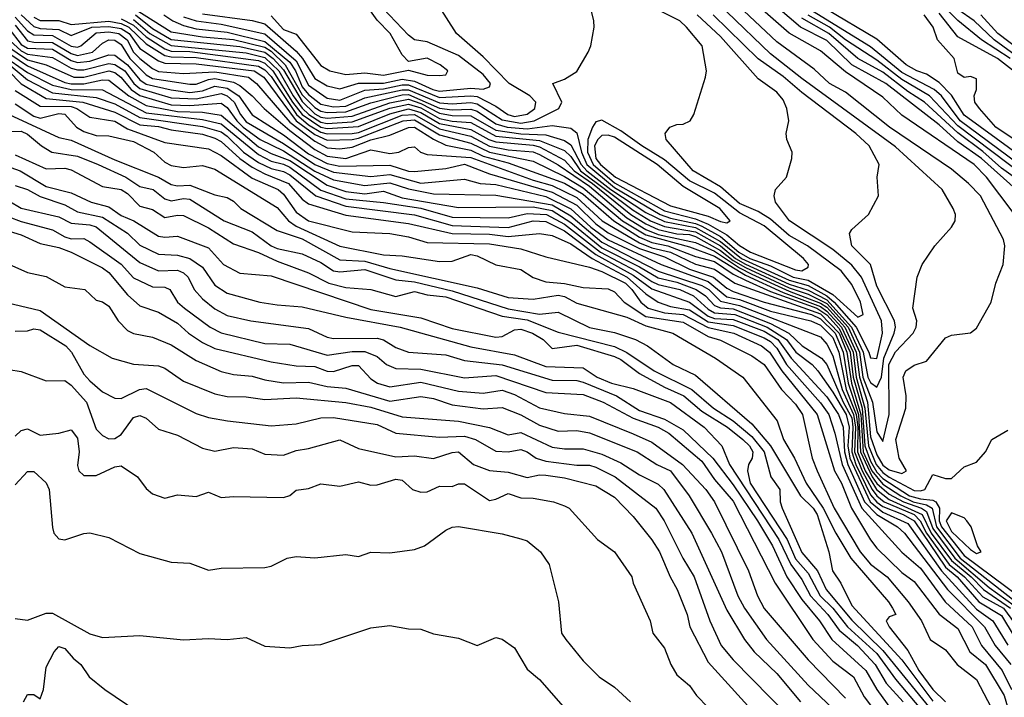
# Model space of a CAD drawing. Header units: metres. Extents: x -51132 to -49532, y -231222 to -229437.
# Tile 158 of 256: x -50193 to -50114, y -230980 to -230926. Entities that reach past the tile are written whole.
import ezdxf

# ---------------------------------------------------------------- set-up
doc = ezdxf.new("R2010")
doc.units = ezdxf.units.M
for name, color, linetype in [('CONTOUR_HALF', 8, 'Continuous'), ('CONTOUR_INDEX', 1, 'Continuous'), ('CONTOUR_INTER', 3, 'Continuous')]:
    doc.layers.add(name, color=color, linetype=linetype)

msp = doc.modelspace()

# ---------------------------------------------------------------- linework, layer by layer
at = {"layer": 'CONTOUR_HALF'}
for points, elevation in [([(-50112.58, -230942.498), (-50115.789, -230938.259), (-50116.787, -230937.259), (-50122.58, -230933.294), (-50124.08, -230931.87), (-50127.08, -230929.834), (-50129.08, -230928.143), (-50131.58, -230926.749), (-50136.1, -230922.759)], 68.5), ([(-50181.664, -230925.259), (-50180.955, -230925.759), (-50180.08, -230926.127), (-50179.08, -230926.383), (-50176.58, -230926.662), (-50173.58, -230927.394), (-50171.58, -230929.071), (-50171.128, -230929.759), (-50170.58, -230931.026), (-50170.08, -230931.635), (-50169.08, -230932.421), (-50168.08, -230932.635), (-50167.08, -230932.586), (-50165.58, -230931.906), (-50162.58, -230931.264), (-50162.08, -230931.267), (-50159.58, -230932.321), (-50158.58, -230932.401), (-50157.08, -230932.283), (-50156.58, -230932.401), (-50154.58, -230933.671), (-50153.08, -230933.949), (-50151.999, -230933.759), (-50150.034, -230932.759), (-50149.803, -230932.259), (-50150.522, -230930.759), (-50149.58, -230930.429), (-50148.58, -230929.802), (-50147.691, -230928.259), (-50147.469, -230927.759), (-50147.2, -230926.259), (-50147.23, -230925.759), (-50147.462, -230924.759)], 65.5), ([(-50178.58, -230925.199), (-50174.58, -230925.73), (-50173.58, -230925.982), (-50171.08, -230928.167), (-50170.573, -230928.759), (-50169.58, -230930.365), (-50168.58, -230930.958), (-50167.58, -230931.185), (-50166.08, -230930.735), (-50164.08, -230930.737), (-50162.58, -230930.42), (-50161.58, -230930.587), (-50160.127, -230931.259), (-50159.58, -230931.386), (-50157.08, -230931.136), (-50156.08, -230931.226), (-50155.58, -230931.034), (-50155.5, -230930.759), (-50156.08, -230930.035), (-50158.08, -230928.519), (-50160.58, -230927.443), (-50161.58, -230927.276), (-50162.08, -230926.908), (-50164.098, -230924.759)], 64.5), ([(-50111.801, -230938.259), (-50117.897, -230933.759), (-50119.403, -230931.759), (-50119.968, -230931.259), (-50122.58, -230929.889), (-50125.08, -230927.826), (-50130.058, -230924.759)], 70.5), ([(-50113.906, -230928.759), (-50116.181, -230927.259), (-50118.08, -230925.731), (-50119.58, -230924.262)], 72.5), ([(-50193.08, -230925.257), (-50192.08, -230926.202), (-50191.58, -230926.354), (-50190.08, -230926.438), (-50189.08, -230926.914), (-50187.434, -230926.259), (-50186.08, -230926.193), (-50185.08, -230926.365), (-50184.441, -230926.759), (-50183.58, -230927.959), (-50182.08, -230928.954), (-50181.58, -230929.128), (-50179.08, -230929.185), (-50174.439, -230929.759), (-50173.666, -230930.259), (-50171.08, -230933.751), (-50169.58, -230934.839), (-50168.58, -230935.308), (-50166.58, -230935.26), (-50166.08, -230935.146), (-50162.511, -230933.759), (-50161.58, -230933.681), (-50159.58, -230934.865), (-50157.08, -230935.549), (-50155.58, -230936.257), (-50152.08, -230936.989), (-50149.58, -230938.198), (-50148.08, -230939.103), (-50144.925, -230941.759), (-50143.08, -230942.89), (-50139.58, -230943.851), (-50137.58, -230944.573), (-50135.08, -230946.102), (-50132.08, -230947.481), (-50129.08, -230948.611), (-50128.58, -230948.979), (-50127.395, -230950.259), (-50126.461, -230952.259), (-50126.216, -230954.259), (-50125.541, -230956.759), (-50125.25, -230959.759), (-50124.62, -230961.259), (-50124.08, -230961.903), (-50123.58, -230962.272), (-50121.58, -230963.345), (-50121.08, -230963.377), (-50120.723, -230963.259), (-50120.08, -230962.06), (-50119.08, -230962.373), (-50118.58, -230962.384), (-50117.58, -230961.446), (-50116.58, -230961.071), (-50115.871, -230960.259), (-50115.352, -230959.259), (-50114.08, -230958.501)], 68.5), ([(-50185.08, -230925.577), (-50184.08, -230926.094), (-50183.08, -230927.043), (-50181.58, -230927.983), (-50181.08, -230928.172), (-50179.58, -230928.195), (-50174.08, -230928.919), (-50173.58, -230929.151), (-50172.928, -230929.759), (-50171.349, -230932.259), (-50170.58, -230933.247), (-50169.08, -230934.26), (-50168.58, -230934.365), (-50166.08, -230934.208), (-50163.58, -230933.19), (-50162.08, -230932.8), (-50161.08, -230933.087), (-50159.58, -230933.972), (-50157.08, -230934.441), (-50155.651, -230935.259), (-50155.08, -230935.443), (-50152.08, -230935.697), (-50151.58, -230935.836), (-50149.58, -230936.898), (-50148.812, -230937.759), (-50147.348, -230938.759), (-50144.269, -230941.259), (-50143.08, -230941.997), (-50142.08, -230942.458), (-50140.58, -230942.797), (-50139.58, -230942.846), (-50139.08, -230943.022), (-50137.08, -230944.123), (-50136.08, -230944.921), (-50135.08, -230945.491), (-50131.58, -230947.111), (-50130.08, -230947.618), (-50128.58, -230948.379), (-50126.871, -230950.259), (-50125.947, -230952.259), (-50125.684, -230954.259), (-50124.909, -230956.259), (-50124.58, -230958.649), (-50124.08, -230959.408), (-50123.574, -230957.259), (-50123.62, -230953.259), (-50123.08, -230952.229), (-50121.665, -230950.759), (-50121.412, -230950.259), (-50121.367, -230949.759), (-50121.684, -230948.759), (-50121.336, -230946.259), (-50120.932, -230945.259), (-50119.923, -230943.759), (-50118.58, -230942.275), (-50118.292, -230941.759), (-50118.274, -230941.259), (-50118.468, -230940.759), (-50119.331, -230939.259), (-50123.08, -230935.823), (-50130.58, -230930.355), (-50133.08, -230928.388), (-50136.58, -230925.018)], 67.5), ([(-50183.932, -230925.259), (-50182.58, -230926.365), (-50181.08, -230927.247), (-50175.58, -230927.8), (-50173.58, -230928.269), (-50172.922, -230928.759), (-50172.08, -230929.683), (-50170.58, -230932.207), (-50169.58, -230933.185), (-50169.08, -230933.452), (-50168.58, -230933.538), (-50166.58, -230933.384), (-50163.58, -230932.319), (-50162.08, -230932.028), (-50161.08, -230932.359), (-50159.58, -230933.143), (-50158.58, -230933.333), (-50157.08, -230933.349), (-50155.08, -230934.502), (-50153.08, -230934.793), (-50151.08, -230934.882), (-50149.58, -230935.339), (-50149.08, -230935.663), (-50148.234, -230937.259), (-50147.789, -230937.759), (-50145.865, -230939.259), (-50143.08, -230941.077), (-50141.58, -230941.824), (-50139.08, -230942.286), (-50137.08, -230943.402), (-50135.405, -230944.759), (-50131.58, -230946.505), (-50130.08, -230946.937), (-50128.58, -230947.772), (-50127.994, -230948.259), (-50126.232, -230950.259), (-50125.207, -230952.259), (-50125.08, -230952.733), (-50124.58, -230952.789), (-50124.124, -230950.759), (-50124.186, -230949.759), (-50125.81, -230946.259), (-50126.58, -230945.305), (-50128.08, -230944.04), (-50131.56, -230941.759), (-50132.694, -230940.259), (-50132.802, -230939.759), (-50132.695, -230939.259), (-50131.802, -230938.259), (-50131.377, -230936.759), (-50131.362, -230936.259), (-50131.77, -230935.259), (-50131.826, -230934.759), (-50131.628, -230933.759), (-50131.77, -230932.759), (-50132.08, -230932.084), (-50132.58, -230931.454), (-50134.08, -230930.384), (-50137.08, -230927.001), (-50138.955, -230925.259)], 66.5), ([(-50113.08, -230938.615), (-50114.58, -230937.55), (-50116.08, -230936.21), (-50118.08, -230934.724), (-50120.748, -230932.259), (-50122.08, -230931.414), (-50124.08, -230929.868), (-50126.104, -230928.759), (-50128.418, -230926.759), (-50130.58, -230925.528)], 69.5), ([(-50113.08, -230935.56), (-50115.034, -230934.259), (-50116.348, -230932.759), (-50116.709, -230932.259), (-50116.765, -230931.759), (-50116.58, -230931.259), (-50116.58, -230930.403), (-50117.08, -230930.211), (-50117.58, -230930.286), (-50118.08, -230929.932), (-50118.372, -230928.759), (-50119.723, -230927.259), (-50120.055, -230926.259), (-50120.772, -230925.259)], 71.5), ([(-50110.263, -230930.259), (-50114.875, -230926.759), (-50116.24, -230925.259)], 73.5), ([(-50193.58, -230926.092), (-50192.58, -230927.346), (-50192.08, -230927.469), (-50190.58, -230927.476), (-50189.08, -230928.362), (-50188.58, -230928.523), (-50187.371, -230928.259), (-50186.58, -230927.541), (-50186.08, -230927.268), (-50185.58, -230927.304), (-50185.08, -230927.654), (-50184.379, -230928.759), (-50183.08, -230930.084), (-50182.58, -230930.373), (-50179.58, -230930.832), (-50179.08, -230930.831), (-50178.08, -230930.434), (-50177.58, -230930.366), (-50176.08, -230930.656), (-50175.58, -230930.919), (-50174.58, -230931.748), (-50173.632, -230932.759), (-50171.58, -230934.529), (-50169.58, -230936.058), (-50168.58, -230936.59), (-50167.08, -230936.759), (-50165.08, -230936.085), (-50163.58, -230936.37), (-50162.837, -230936.259), (-50162.08, -230935.882), (-50161.58, -230935.846), (-50161.115, -230936.259), (-50160.58, -230936.459), (-50157.08, -230936.681), (-50152.08, -230938.507), (-50150.58, -230938.933), (-50148.58, -230939.896), (-50146.559, -230941.759), (-50143.58, -230943.523), (-50142.58, -230943.912), (-50141.094, -230944.259), (-50139.08, -230945.223), (-50137.58, -230945.615), (-50135.929, -230946.759), (-50129.08, -230949.204), (-50127.58, -230950.758), (-50126.972, -230952.259), (-50126.598, -230954.759), (-50125.864, -230957.259), (-50125.652, -230960.259), (-50124.963, -230961.759), (-50124.08, -230962.821), (-50122.644, -230963.759), (-50121.664, -230964.259), (-50120.58, -230964.497), (-50120.14, -230964.759), (-50119.795, -230966.259), (-50117.893, -230968.759), (-50113.08, -230972.525)], 69.5), ([(-50194.58, -230926.791), (-50193.08, -230928.157), (-50192.58, -230928.41), (-50190.58, -230928.683), (-50189.08, -230929.543), (-50188.58, -230929.684), (-50188.08, -230929.684), (-50186.08, -230929.152), (-50185.58, -230929.237), (-50184.8, -230929.759), (-50184.059, -230930.759), (-50183.58, -230931.158), (-50181.08, -230931.914), (-50179.08, -230932.004), (-50177.08, -230931.569), (-50176.58, -230931.744), (-50176.04, -230932.259), (-50175.526, -230933.259), (-50175.08, -230933.826), (-50172.08, -230935.556), (-50169.58, -230937.246), (-50168.08, -230937.861), (-50165.08, -230938.218), (-50163.58, -230938.041), (-50161.08, -230938.732), (-50157.58, -230938.423), (-50156.342, -230938.759), (-50155.08, -230938.856), (-50151.08, -230939.814), (-50149.08, -230940.784), (-50147.465, -230942.259), (-50146.08, -230943.269), (-50141.827, -230945.259), (-50138.08, -230946.621), (-50136.58, -230947.83), (-50135.58, -230948.064), (-50133.08, -230948.999), (-50129.862, -230949.759), (-50129.08, -230950.095), (-50128.08, -230951.099), (-50127.614, -230952.259), (-50127.023, -230955.259), (-50126.231, -230957.259), (-50126.093, -230958.259), (-50126.116, -230960.259), (-50125.494, -230961.759), (-50124.586, -230963.259), (-50123.58, -230964.062), (-50120.934, -230965.259), (-50120.218, -230966.759), (-50118.58, -230968.956), (-50117.021, -230970.259), (-50116.035, -230971.259), (-50113.856, -230972.759)], 70.5), ([(-50194.58, -230927.997), (-50192.58, -230929.359), (-50189.58, -230930.679), (-50189.08, -230930.788), (-50188.08, -230930.8), (-50186.58, -230930.471), (-50186.08, -230930.494), (-50184.467, -230931.759), (-50183.08, -230932.528), (-50180.58, -230932.996), (-50178.58, -230933.063), (-50177.08, -230933.287), (-50174.08, -230935.834), (-50173.08, -230936.364), (-50171.58, -230936.94), (-50168.58, -230938.915), (-50167.08, -230939.406), (-50165.58, -230939.596), (-50164.08, -230939.385), (-50162.58, -230939.907), (-50158.08, -230940.698), (-50152.08, -230940.645), (-50150.58, -230940.936), (-50149.08, -230941.884), (-50146.58, -230943.917), (-50143.58, -230945.43), (-50142.08, -230946.326), (-50140.58, -230946.67), (-50139.027, -230947.259), (-50138.299, -230947.759), (-50137.58, -230948.534), (-50137.08, -230948.713), (-50136.08, -230948.797), (-50133.08, -230949.966), (-50131.618, -230950.759), (-50130.537, -230951.759), (-50129.011, -230952.759), (-50128.58, -230953.269), (-50127.268, -230956.259), (-50126.58, -230957.512), (-50126.484, -230958.259), (-50126.579, -230960.259), (-50126.257, -230961.259), (-50125.08, -230963.683), (-50124.58, -230964.284), (-50124.08, -230964.631), (-50122.448, -230965.259), (-50121.58, -230965.756), (-50119.08, -230969.469), (-50118.146, -230970.259), (-50116.415, -230972.259), (-50114.58, -230973.341), (-50113.58, -230975.037)], 71.5), ([(-50194.08, -230929.218), (-50192.58, -230930.466), (-50190.58, -230931.507), (-50187.08, -230931.898), (-50185.58, -230932.397), (-50183.58, -230933.499), (-50178.58, -230934.204), (-50177.08, -230934.647), (-50176.58, -230934.969), (-50175.277, -230936.259), (-50174.08, -230937.079), (-50173.08, -230937.577), (-50172.08, -230937.817), (-50171.58, -230938.081), (-50169.485, -230939.759), (-50167.08, -230940.574), (-50161.58, -230941.266), (-50158.58, -230942.139), (-50154.08, -230942.285), (-50152.08, -230941.747), (-50151.08, -230941.821), (-50149.58, -230942.57), (-50147.08, -230944.441), (-50144.08, -230946.095), (-50142.58, -230947.199), (-50139.58, -230948.278), (-50138.08, -230949.381), (-50137.58, -230949.567), (-50136.08, -230949.642), (-50133.58, -230950.583), (-50132.487, -230951.259), (-50131.44, -230952.759), (-50128.58, -230955.839), (-50127.644, -230957.259), (-50127.276, -230958.259), (-50127.171, -230960.259), (-50126.902, -230961.259), (-50125.553, -230964.259), (-50124.58, -230965.272), (-50122.913, -230966.259), (-50122.356, -230966.759), (-50118.92, -230971.259), (-50115.945, -230974.259), (-50115.102, -230975.759), (-50113.838, -230977.259)], 72.5), ([(-50193.58, -230931.322), (-50191.58, -230932.579), (-50189.08, -230932.616), (-50188.635, -230932.759), (-50187.58, -230933.459), (-50185.58, -230933.789), (-50184.58, -230934.39), (-50181.58, -230935.479), (-50178.08, -230936.007), (-50177.08, -230936.54), (-50174.58, -230938.335), (-50172.509, -230939.259), (-50172.08, -230939.617), (-50171.08, -230941.051), (-50170.08, -230941.755), (-50166.58, -230942.639), (-50163.58, -230942.763), (-50162.08, -230943.031), (-50160.58, -230943.482), (-50155.58, -230943.592), (-50153.08, -230943.989), (-50151.08, -230944.636), (-50147.58, -230945.471), (-50146.58, -230945.8), (-50144.704, -230946.759), (-50144.176, -230947.259), (-50143.473, -230948.259), (-50142.881, -230948.759), (-50141.58, -230949.111), (-50140.067, -230949.259), (-50138.08, -230950.298), (-50136.021, -230950.759), (-50133.812, -230951.759), (-50133.153, -230952.259), (-50132.189, -230953.759), (-50129.355, -230957.259), (-50127.952, -230961.759), (-50127.412, -230962.759), (-50126.601, -230964.759), (-50125.08, -230967.28), (-50124.58, -230967.947), (-50122.58, -230969.895), (-50121.58, -230970.626), (-50119.58, -230973.245), (-50118.08, -230974.381), (-50117.117, -230976.259), (-50115.867, -230977.259), (-50114.368, -230979.759), (-50113.795, -230981.759)], 73.5), ([(-50194.04, -230933.259), (-50190.08, -230935.092), (-50189.08, -230935.291), (-50185.58, -230936.884), (-50182.08, -230938.257), (-50181.08, -230938.859), (-50180.58, -230938.958), (-50179.58, -230938.893), (-50177.58, -230939.675), (-50176.58, -230939.896), (-50176.08, -230940.177), (-50175.496, -230940.759), (-50172.58, -230942.54), (-50170.58, -230943.2), (-50167.58, -230944.87), (-50165.58, -230944.973), (-50163.58, -230945.562), (-50156.58, -230947.117), (-50154.08, -230947.906), (-50152.08, -230948.014), (-50150.08, -230947.717), (-50149.58, -230947.817), (-50148.58, -230948.35), (-50144.58, -230949.455), (-50143.08, -230950.159), (-50140.918, -230950.759), (-50137.497, -230952.759), (-50135.31, -230954.259), (-50132.542, -230957.759), (-50132.039, -230959.259), (-50131.172, -230960.759), (-50130.231, -230962.759), (-50128.854, -230964.759), (-50127.84, -230966.759), (-50126.64, -230968.759), (-50123.626, -230972.259), (-50123.316, -230972.759), (-50123.056, -230973.259), (-50123.58, -230973.455), (-50123.809, -230973.759), (-50123.591, -230974.259), (-50122.08, -230976.138), (-50121.213, -230977.759), (-50120.08, -230979.274), (-50119.08, -230980.268)], 74.5), ([(-50146.58, -230933.699), (-50147.08, -230933.824), (-50147.326, -230934.259), (-50147.719, -230935.259), (-50147.729, -230936.259), (-50147.293, -230937.259), (-50145.58, -230938.708), (-50141.58, -230940.947), (-50139.08, -230941.606), (-50138.08, -230942.035), (-50136.58, -230942.873), (-50135.58, -230943.732), (-50134.69, -230944.259), (-50131.08, -230945.68), (-50130.58, -230945.757), (-50130.08, -230945.473), (-50130.029, -230945.259), (-50130.446, -230944.759), (-50133.58, -230942.161), (-50135.58, -230941.113), (-50137.58, -230939.54), (-50139.58, -230938.55), (-50141.58, -230936.865), (-50143.394, -230935.759), (-50145.08, -230934.543), (-50146.58, -230933.699)], 65.5), ([(-50193.58, -230936.474), (-50191.08, -230937.59), (-50189.58, -230937.535), (-50189.08, -230937.679), (-50186.58, -230939.007), (-50185.08, -230939.255), (-50184.58, -230939.561), (-50183.58, -230940.575), (-50182.58, -230940.844), (-50181.58, -230941.48), (-50180.58, -230941.304), (-50180.08, -230941.339), (-50178.08, -230942.316), (-50176.08, -230943.608), (-50174.08, -230944.283), (-50172.58, -230944.985), (-50170.08, -230945.913), (-50168.444, -230946.759), (-50167.08, -230947.082), (-50165.08, -230947.241), (-50163.08, -230947.805), (-50161.58, -230947.419), (-50160.58, -230947.667), (-50159.08, -230947.832), (-50154.58, -230949.386), (-50152.58, -230949.669), (-50150.08, -230950.656), (-50145.58, -230951.804), (-50144.58, -230952.298), (-50142.396, -230953.759), (-50139.375, -230955.259), (-50137.643, -230956.759), (-50136.08, -230957.767), (-50134.58, -230959.006), (-50133.593, -230960.259), (-50133.068, -230962.259), (-50132.343, -230963.259), (-50132.31, -230964.259), (-50132.138, -230964.759), (-50130.58, -230968.314), (-50129.334, -230969.759), (-50128.619, -230971.259), (-50126.58, -230973.727), (-50124.08, -230976.145), (-50120.321, -230980.759)], 75.5), ([(-50193.58, -230938.939), (-50192.58, -230939.239), (-50191.58, -230939.803), (-50189.58, -230940.47), (-50188.58, -230941.031), (-50186.58, -230941.468), (-50184.58, -230942.751), (-50183.58, -230943.698), (-50182.08, -230944.429), (-50180.58, -230944.499), (-50179.58, -230944.769), (-50178.58, -230945.458), (-50177.58, -230946.906), (-50176.58, -230947.545), (-50173.983, -230948.259), (-50172.58, -230948.493), (-50170.58, -230948.632), (-50167.08, -230949.478), (-50162.726, -230950.259), (-50157.08, -230951.842), (-50153.58, -230952.481), (-50151.08, -230953.424), (-50148.08, -230953.533), (-50146.971, -230954.259), (-50145.814, -230954.759), (-50144.08, -230955.164), (-50141.08, -230956.29), (-50138.395, -230958.259), (-50136.991, -230959.759), (-50136.377, -230961.259), (-50132.428, -230967.259), (-50131.46, -230969.259), (-50130.58, -230970.474), (-50129.876, -230971.759), (-50128.485, -230973.259), (-50127.58, -230974.527), (-50126.125, -230975.759), (-50124.69, -230977.259), (-50123.82, -230978.759), (-50122.47, -230980.259)], 76.5), ([(-50194.08, -230941.431), (-50193.08, -230941.818), (-50190.58, -230942.49), (-50189.58, -230943.037), (-50189.08, -230943.187), (-50188.08, -230943.183), (-50187.58, -230943.445), (-50185.08, -230945.229), (-50184.08, -230946.324), (-50182.58, -230947.042), (-50181.58, -230947.079), (-50181.177, -230947.259), (-50180.557, -230948.259), (-50180.001, -230948.759), (-50177.95, -230950.259), (-50177.08, -230950.71), (-50173.58, -230951.573), (-50171.58, -230951.627), (-50168.58, -230952.499), (-50166.58, -230952.214), (-50165.58, -230952.226), (-50164.58, -230952.617), (-50163.831, -230953.259), (-50163.08, -230953.588), (-50161.08, -230953.619), (-50157.58, -230954.318), (-50155.08, -230954.137), (-50151.08, -230955.506), (-50148.08, -230955.653), (-50146.486, -230956.259), (-50144.08, -230957.557), (-50142.08, -230958.267), (-50141.223, -230958.759), (-50138.58, -230960.98), (-50137.58, -230962.45), (-50136.08, -230964.198), (-50132.719, -230970.759), (-50129.689, -230975.259), (-50128.08, -230977.004), (-50126.434, -230978.259), (-50125.58, -230979.868), (-50122.58, -230983.849)], 77.5), ([(-50194.08, -230945.216), (-50192.58, -230945.886), (-50191.08, -230946.226), (-50189.58, -230947.048), (-50187.987, -230947.259), (-50187.08, -230948.097), (-50186.58, -230948.232), (-50186.08, -230948.575), (-50185.331, -230949.759), (-50184.58, -230950.525), (-50184.08, -230950.773), (-50182.58, -230951.059), (-50181.08, -230951.669), (-50179.08, -230952.932), (-50177.08, -230953.818), (-50176.08, -230954.049), (-50174.58, -230954.178), (-50173.58, -230954.486), (-50172.08, -230954.736), (-50170.08, -230954.658), (-50168.58, -230955.006), (-50167.08, -230955.153), (-50163.58, -230956.2), (-50161.08, -230955.816), (-50160.08, -230955.98), (-50158.58, -230956.493), (-50156.08, -230956.813), (-50154.58, -230956.704), (-50153.08, -230957.272), (-50151.58, -230958.119), (-50150.08, -230958.582), (-50148.58, -230958.534), (-50147.58, -230958.736), (-50143.769, -230960.259), (-50142.19, -230961.259), (-50141.08, -230961.778), (-50139.584, -230963.759), (-50137.822, -230966.759), (-50137.016, -230968.259), (-50135.712, -230971.759), (-50135.163, -230972.759), (-50133.399, -230975.259), (-50130.08, -230978.927), (-50128.111, -230980.759)], 78.5), ([(-50193.58, -230950.58), (-50192.58, -230950.549), (-50192.08, -230950.41), (-50191.58, -230950.488), (-50189.516, -230951.759), (-50189.045, -230952.259), (-50188.08, -230954.028), (-50187.58, -230954.565), (-50186.58, -230955.433), (-50185.58, -230955.962), (-50185.08, -230955.984), (-50183.6, -230955.259), (-50183.08, -230955.179), (-50179.08, -230957.168), (-50178.08, -230957.491), (-50176.577, -230957.759), (-50173.08, -230958.178), (-50171.08, -230958.011), (-50169.08, -230957.519), (-50168.08, -230957.511), (-50164.58, -230958.046), (-50163.08, -230958.752), (-50159.58, -230959.061), (-50157.58, -230958.982), (-50156.7, -230959.259), (-50155.08, -230960.19), (-50154.08, -230960.237), (-50153.08, -230960.072), (-50152.58, -230960.247), (-50151.843, -230960.759), (-50151.08, -230960.99), (-50148.58, -230961.309), (-50147.58, -230961.316), (-50147.08, -230961.483), (-50145.513, -230962.259), (-50142.259, -230964.759), (-50141.588, -230965.759), (-50140.114, -230968.759), (-50139.208, -230970.259), (-50137.929, -230973.759), (-50137.043, -230975.759), (-50136.08, -230976.892), (-50131.58, -230981.469)], 79.5), ([(-50193.58, -230958.979), (-50193.08, -230958.537), (-50192.58, -230958.392), (-50191.58, -230958.921), (-50190.08, -230958.756), (-50189.08, -230958.486), (-50188.58, -230959.165), (-50188.451, -230960.259), (-50188.58, -230961.352), (-50188.477, -230961.759), (-50188.08, -230962.128), (-50187.08, -230962.133), (-50185.58, -230961.443), (-50185.08, -230961.372), (-50183.766, -230962.259), (-50183.08, -230963.176), (-50182.58, -230963.616), (-50181.58, -230963.941), (-50180.58, -230963.699), (-50179.08, -230963.81), (-50178.08, -230963.486), (-50177.08, -230963.898), (-50176.08, -230963.815), (-50172.08, -230963.889), (-50171.58, -230963.737), (-50171.08, -230963.327), (-50170.08, -230963.171), (-50169.08, -230962.82), (-50167.58, -230963.001), (-50166.08, -230962.655), (-50165.08, -230962.926), (-50164.58, -230962.892), (-50163.08, -230962.439), (-50162.58, -230962.52), (-50161.742, -230963.259), (-50161.08, -230963.463), (-50160.58, -230963.446), (-50159.58, -230962.991), (-50158.58, -230963.01), (-50158.08, -230962.81), (-50157.58, -230962.819), (-50155.58, -230964.134), (-50155.08, -230964.045), (-50154.08, -230963.578), (-50153.08, -230963.918), (-50152.08, -230963.942), (-50150.458, -230964.259), (-50149.58, -230964.578), (-50149.212, -230964.759), (-50146.936, -230967.259), (-50145.566, -230968.259), (-50144.186, -230970.259), (-50144.069, -230970.759), (-50142.732, -230973.759), (-50142.495, -230974.759), (-50141.58, -230975.962), (-50141.068, -230977.259), (-50140.58, -230978.1), (-50139.58, -230978.944), (-50139.018, -230979.759), (-50138.08, -230980.7)], 80.5), ([(-50118.58, -230965.116), (-50119.021, -230965.759), (-50118.58, -230966.63), (-50117.08, -230968.065), (-50116.58, -230968.373), (-50116.224, -230968.259), (-50116.517, -230967.759), (-50117.014, -230966.259), (-50117.361, -230965.759), (-50117.58, -230965.529), (-50118.58, -230965.116)], 68.5), ([(-50193.58, -230973.588), (-50192.58, -230973.706), (-50191.08, -230973.155), (-50190.58, -230973.148), (-50187.58, -230974.81), (-50186.58, -230975.097), (-50183.58, -230974.946), (-50180.08, -230975.288), (-50178.08, -230975.178), (-50176.58, -230975.254), (-50175.08, -230975.11), (-50173.58, -230975.792), (-50171.58, -230975.93), (-50170.58, -230975.746), (-50169.08, -230975.679), (-50165.08, -230974.335), (-50163.58, -230974.14), (-50162.08, -230974.413), (-50161.08, -230974.442), (-50160.08, -230974.824), (-50158.08, -230975.157), (-50156.58, -230975.741), (-50155.08, -230975.114), (-50154.58, -230975.227), (-50153.58, -230975.942), (-50152.58, -230977.645), (-50151.58, -230978.475), (-50149.123, -230981.259)], 81.5)]:
    msp.add_lwpolyline(points, dxfattribs=dict(at, elevation=elevation))
at = {"layer": 'CONTOUR_INDEX'}
for points, elevation in [([(-50180.08, -230925.43), (-50179.08, -230925.745), (-50177.08, -230926.017), (-50173.58, -230926.803), (-50171.08, -230928.951), (-50170.08, -230930.89), (-50168.58, -230931.929), (-50167.58, -230932.104), (-50165.58, -230931.288), (-50164.08, -230931.2), (-50162.58, -230930.864), (-50162.08, -230930.879), (-50159.58, -230931.893), (-50157.08, -230931.747), (-50156.58, -230931.816), (-50155.08, -230932.57), (-50154.126, -230933.259), (-50153.58, -230933.4), (-50152.58, -230933.229), (-50151.947, -230932.759), (-50151.874, -230932.259), (-50152.354, -230931.759), (-50154.002, -230930.759), (-50156.08, -230928.63), (-50158.233, -230926.759), (-50159.836, -230924.259)], 65), ([(-50112.649, -230938.259), (-50118.08, -230934.167), (-50120.347, -230931.759), (-50122.58, -230930.447), (-50124.58, -230928.902), (-50127.08, -230927.259), (-50128.372, -230926.259), (-50130.08, -230925.289)], 70), ([(-50194.08, -230926.363), (-50193.08, -230927.631), (-50192.58, -230927.925), (-50190.58, -230928.028), (-50189.08, -230928.918), (-50188.58, -230929.094), (-50187.58, -230928.98), (-50186.08, -230928.467), (-50185.58, -230928.485), (-50184.58, -230929.261), (-50183.58, -230930.462), (-50183.08, -230930.811), (-50181.08, -230931.282), (-50179.58, -230931.476), (-50178.58, -230931.361), (-50177.58, -230930.967), (-50176.58, -230931.131), (-50175.658, -230931.759), (-50174.58, -230933.283), (-50172.08, -230934.861), (-50170.08, -230936.388), (-50168.58, -230937.181), (-50167.58, -230937.374), (-50163.58, -230937.315), (-50162.08, -230937.778), (-50161.58, -230937.801), (-50159.08, -230937.573), (-50157.58, -230937.233), (-50155.58, -230937.995), (-50150.58, -230939.475), (-50148.58, -230940.503), (-50147.08, -230942.008), (-50146.08, -230942.711), (-50143.58, -230943.972), (-50141.58, -230944.639), (-50139.58, -230945.617), (-50137.639, -230946.259), (-50136.58, -230947.157), (-50136.08, -230947.409), (-50133.58, -230948.263), (-50129.791, -230949.259), (-50129.08, -230949.599), (-50127.905, -230950.759), (-50127.272, -230952.259), (-50126.872, -230954.759), (-50126.037, -230957.259), (-50125.884, -230960.259), (-50124.943, -230962.259), (-50124.58, -230962.778), (-50123.58, -230963.621), (-50122.424, -230964.259), (-50120.987, -230964.759), (-50120.58, -230965.02), (-50120.08, -230966.387), (-50118.326, -230968.759), (-50115.58, -230971.096), (-50113.58, -230972.537)], 70), ([(-50194.58, -230934.598), (-50193.08, -230934.589), (-50192.58, -230934.829), (-50191.46, -230935.759), (-50190.637, -230936.259), (-50188.58, -230936.592), (-50186.912, -230937.259), (-50184.697, -230938.259), (-50183.58, -230939.012), (-50182.531, -230939.259), (-50181.58, -230939.992), (-50181.08, -230940.155), (-50180.08, -230939.959), (-50179.58, -230940.033), (-50176.838, -230941.759), (-50174.58, -230942.649), (-50173.08, -230943.756), (-50172.58, -230943.981), (-50170.58, -230944.389), (-50169.08, -230945.101), (-50168.08, -230945.75), (-50167.58, -230945.829), (-50165.58, -230945.66), (-50163.08, -230946.481), (-50161.58, -230946.635), (-50158.58, -230947.365), (-50154.08, -230948.802), (-50151.58, -230949.221), (-50150.08, -230949.055), (-50147.58, -230950.294), (-50145.58, -230950.706), (-50143.907, -230951.259), (-50142.935, -230951.759), (-50140.872, -230953.259), (-50139.08, -230954.116), (-50134.58, -230958.009), (-50133.087, -230959.759), (-50130.687, -230963.759), (-50129.667, -230964.759), (-50129.346, -230965.259), (-50128.401, -230968.259), (-50128.112, -230969.759), (-50127.45, -230970.759), (-50126.58, -230972.557), (-50122.58, -230976.892), (-50120.08, -230980.208)], 75), ([(-50146.58, -230934.93), (-50146.92, -230935.259), (-50147.165, -230935.759), (-50147.076, -230936.759), (-50146.688, -230937.259), (-50145.487, -230938.259), (-50141.08, -230940.552), (-50138.08, -230941.373), (-50137.08, -230941.815), (-50136.58, -230941.929), (-50136.313, -230941.759), (-50137.146, -230940.759), (-50140.08, -230939.01), (-50142.158, -230937.259), (-50145.58, -230935.074), (-50146.08, -230934.896), (-50146.58, -230934.93)], 65), ([(-50194.08, -230953.648), (-50193.08, -230953.824), (-50191.08, -230954.55), (-50189.58, -230954.525), (-50189.08, -230954.912), (-50187.862, -230956.259), (-50187.08, -230958.435), (-50186.58, -230958.932), (-50186.08, -230959.214), (-50185.58, -230959.184), (-50185.08, -230958.855), (-50184.08, -230957.491), (-50183.58, -230957.328), (-50183.08, -230957.544), (-50182.08, -230958.434), (-50180.58, -230958.912), (-50178.58, -230959.957), (-50177.58, -230960.188), (-50176.08, -230959.891), (-50174.58, -230960.015), (-50173.58, -230960.433), (-50172.08, -230960.519), (-50171.08, -230960.129), (-50170.08, -230959.983), (-50167.58, -230959.292), (-50166.08, -230959.972), (-50163.08, -230960.643), (-50161.58, -230960.561), (-50160.08, -230960.789), (-50158.58, -230960.286), (-50158.08, -230960.259), (-50156.866, -230961.259), (-50155.58, -230961.736), (-50154.08, -230961.886), (-50152.58, -230962.307), (-50151.58, -230962.078), (-50151.08, -230962.103), (-50149.58, -230962.327), (-50147.08, -230962.966), (-50145.58, -230963.862), (-50144.08, -230965.412), (-50142.58, -230967.283), (-50141.985, -230968.259), (-50141.123, -230970.259), (-50140.546, -230971.259), (-50139.761, -230973.259), (-50139.534, -230974.259), (-50138.08, -230977.08), (-50133.822, -230981.759)], 80)]:
    msp.add_lwpolyline(points, dxfattribs=dict(at, elevation=elevation))
at = {"layer": 'CONTOUR_INTER'}
for points, elevation in [([(-50192.08, -230925.454), (-50191.58, -230925.718), (-50190.08, -230925.718), (-50189.08, -230926.033), (-50186.08, -230925.785), (-50185.08, -230925.969), (-50184.47, -230926.259), (-50183.08, -230927.6), (-50181.58, -230928.514), (-50181.08, -230928.641), (-50179.08, -230928.679), (-50174.08, -230929.376), (-50173.58, -230929.663), (-50173.08, -230930.215), (-50171.046, -230933.259), (-50170.08, -230934.074), (-50169.08, -230934.666), (-50168.58, -230934.793), (-50166.58, -230934.771), (-50166.08, -230934.676), (-50162.58, -230933.299), (-50161.58, -230933.246), (-50159.58, -230934.398), (-50157.08, -230934.994), (-50155.58, -230935.779), (-50154.08, -230936.065), (-50152.08, -230936.245), (-50151.58, -230936.447), (-50150.08, -230937.282), (-50147.58, -230938.993), (-50144.58, -230941.52), (-50143.08, -230942.448), (-50142.08, -230942.848), (-50139.08, -230943.493), (-50137.58, -230944.189), (-50135.58, -230945.524), (-50134.58, -230946.02), (-50131.58, -230947.396), (-50129.08, -230948.353), (-50128.58, -230948.673), (-50127.137, -230950.259), (-50126.214, -230952.259), (-50125.961, -230954.259), (-50125.328, -230956.259), (-50125.08, -230959.05), (-50124.58, -230960.495), (-50124.08, -230961.305), (-50123.58, -230961.679), (-50122.58, -230961.974), (-50122.186, -230961.759), (-50122.78, -230960.759), (-50123.049, -230959.259), (-50122.246, -230956.759), (-50122.233, -230955.759), (-50122.449, -230954.259), (-50122.238, -230953.759), (-50121.58, -230953.297), (-50120.58, -230952.977), (-50119.08, -230951.118), (-50118.58, -230950.901), (-50117.08, -230950.715), (-50116.58, -230950.34), (-50115.411, -230948.259), (-50115.052, -230946.759), (-50114.451, -230945.259), (-50114.331, -230943.759), (-50114.427, -230943.259), (-50116.276, -230939.759), (-50117.219, -230938.759), (-50118.58, -230937.619), (-50123.559, -230934.259), (-50127.08, -230931.463), (-50128.364, -230930.759), (-50129.58, -230929.606), (-50132.58, -230927.422), (-50136.977, -230923.259)], 68), ([(-50185.623, -230923.759), (-50181.08, -230926.621), (-50178.58, -230927.025), (-50176.08, -230927.251), (-50173.58, -230927.855), (-50173.08, -230928.175), (-50171.941, -230929.259), (-50170.58, -230931.665), (-50169.58, -230932.689), (-50169.08, -230932.98), (-50168.58, -230933.084), (-50167.08, -230933.039), (-50165.08, -230932.302), (-50162.58, -230931.66), (-50162.08, -230931.646), (-50159.58, -230932.732), (-50158.58, -230932.874), (-50157.08, -230932.815), (-50156.58, -230932.977), (-50155.08, -230933.994), (-50154.16, -230934.259), (-50152.58, -230934.398), (-50150.58, -230934.115), (-50149.08, -230934.331), (-50148.58, -230934.708), (-50148.211, -230936.259), (-50147.779, -230937.259), (-50145.58, -230939.092), (-50141.925, -230941.259), (-50141.08, -230941.553), (-50139.08, -230941.966), (-50138.58, -230942.19), (-50137.08, -230943.013), (-50135.615, -230944.259), (-50134.733, -230944.759), (-50133.08, -230945.371), (-50131.257, -230946.259), (-50130.08, -230946.5), (-50128.08, -230947.653), (-50126.08, -230949.458), (-50125.651, -230949.259), (-50125.865, -230948.259), (-50126.58, -230946.845), (-50127.434, -230945.759), (-50130.11, -230943.759), (-50131.58, -230942.925), (-50133.08, -230941.629), (-50134.08, -230941), (-50135.58, -230940.37), (-50137.08, -230939.049), (-50139.284, -230937.759), (-50141.451, -230935.259), (-50141.513, -230934.759), (-50141.144, -230934.259), (-50140.58, -230934.034), (-50140.08, -230934.03), (-50139.51, -230933.759), (-50139.233, -230933.259), (-50138.293, -230930.259), (-50138.207, -230929.759), (-50138.561, -230927.759), (-50139.802, -230926.259), (-50140.34, -230925.759), (-50143.58, -230924.119)], 66), ([(-50113.423, -230939.259), (-50116.195, -230936.759), (-50118.08, -230935.424), (-50119.58, -230934.079), (-50123.853, -230930.759), (-50126.58, -230929.261), (-50128.58, -230927.334), (-50130.684, -230926.259), (-50133.58, -230923.739)], 69), ([(-50173.08, -230925.363), (-50172.08, -230926.447), (-50171.08, -230926.819), (-50169.08, -230929.325), (-50168.374, -230929.759), (-50167.08, -230930.04), (-50165.58, -230929.914), (-50164.08, -230930.111), (-50162.08, -230929.697), (-50160.58, -230930.109), (-50159.58, -230930.115), (-50159.08, -230930.082), (-50158.93, -230929.759), (-50159.54, -230929.259), (-50160.58, -230928.748), (-50162.08, -230929.016), (-50162.58, -230928.482), (-50163.531, -230926.759), (-50164.58, -230925.708), (-50165.58, -230924.321)], 64), ([(-50111.475, -230937.759), (-50117.58, -230933.309), (-50118.58, -230931.696), (-50119.58, -230930.683), (-50120.58, -230930.031), (-50121.356, -230929.759), (-50122.23, -230929.259), (-50124.58, -230927.221), (-50128.713, -230924.759)], 71), ([(-50113.08, -230928.792), (-50115.176, -230927.259), (-50116.77, -230925.759), (-50118.08, -230924.83)], 73), ([(-50193.58, -230925.452), (-50192.58, -230926.552), (-50192.08, -230926.875), (-50190.58, -230926.937), (-50189.08, -230927.768), (-50188.58, -230927.851), (-50188.301, -230927.759), (-50187.08, -230926.722), (-50186.08, -230926.643), (-50185.274, -230926.759), (-50184.608, -230927.259), (-50184.1, -230928.259), (-50183.596, -230928.759), (-50182.58, -230929.563), (-50182.08, -230929.796), (-50180.08, -230929.977), (-50177.58, -230929.829), (-50174.892, -230930.259), (-50174.245, -230930.759), (-50171.58, -230933.856), (-50169.58, -230935.383), (-50168.58, -230935.924), (-50167.58, -230936.001), (-50166.58, -230935.849), (-50165.08, -230935.272), (-50163.58, -230934.9), (-50162.08, -230934.283), (-50161.58, -230934.264), (-50160.08, -230935.226), (-50159.08, -230935.688), (-50157.08, -230936.107), (-50156.08, -230936.575), (-50154.08, -230937.111), (-50149.58, -230938.743), (-50148.08, -230939.636), (-50145.642, -230941.759), (-50143.58, -230943.075), (-50142.58, -230943.501), (-50141.3, -230943.759), (-50139.08, -230944.603), (-50137.58, -230945.025), (-50136.08, -230946.017), (-50135.08, -230946.515), (-50133.08, -230947.41), (-50129.364, -230948.759), (-50128.58, -230949.292), (-50127.58, -230950.367), (-50126.714, -230952.259), (-50126.456, -230954.259), (-50125.756, -230956.759), (-50125.536, -230959.759), (-50125.08, -230960.983), (-50124.58, -230961.864), (-50124.08, -230962.372), (-50121.958, -230963.759), (-50121.08, -230964.019), (-50120.08, -230964.121), (-50119.852, -230964.259), (-50119.548, -230964.759), (-50119.57, -230965.759), (-50119.398, -230966.259), (-50117.58, -230968.543), (-50113.08, -230971.88)], 69), ([(-50184.08, -230925.635), (-50182.777, -230926.759), (-50181.08, -230927.732), (-50175.08, -230928.319), (-50173.58, -230928.693), (-50172.461, -230929.759), (-50171.298, -230931.759), (-50170.58, -230932.742), (-50170.063, -230933.259), (-50169.08, -230933.873), (-50168.58, -230933.958), (-50166.58, -230933.841), (-50163.58, -230932.738), (-50162.08, -230932.412), (-50161.08, -230932.715), (-50159.58, -230933.556), (-50158.58, -230933.78), (-50157.08, -230933.89), (-50155.08, -230934.978), (-50151.58, -230935.322), (-50149.58, -230936.136), (-50149.08, -230936.61), (-50148.293, -230937.759), (-50144.08, -230940.916), (-50142.692, -230941.759), (-50141.58, -230942.212), (-50139.08, -230942.625), (-50137.08, -230943.771), (-50135.882, -230944.759), (-50135.08, -230945.218), (-50131.58, -230946.826), (-50130.08, -230947.3), (-50128.58, -230948.078), (-50126.603, -230950.259), (-50125.657, -230952.259), (-50125.283, -230954.259), (-50125.08, -230954.69), (-50124.58, -230955.074), (-50124.202, -230954.259), (-50124.006, -230952.759), (-50123.189, -230950.759), (-50123.077, -230950.259), (-50123.143, -230949.759), (-50124.58, -230946.988), (-50125.085, -230945.259), (-50126.581, -230943.759), (-50126.77, -230942.759), (-50126.58, -230942.447), (-50125.241, -230941.259), (-50124.442, -230939.759), (-50124.546, -230938.259), (-50124.387, -230937.259), (-50125.172, -230935.759), (-50126.246, -230934.759), (-50130.58, -230931.483), (-50132.08, -230930.194), (-50134.08, -230928.802), (-50137.678, -230925.259)], 67), ([(-50112.995, -230930.259), (-50114.902, -230928.759), (-50118.08, -230927.021), (-50119.58, -230925.142)], 72), ([(-50195.08, -230927.184), (-50192.58, -230928.873), (-50191.08, -230929.282), (-50188.88, -230930.259), (-50188.08, -230930.269), (-50186.08, -230929.745), (-50185.58, -230929.891), (-50185.112, -230930.259), (-50184.283, -230931.259), (-50183.58, -230931.723), (-50181.08, -230932.46), (-50179.58, -230932.536), (-50177.08, -230932.333), (-50176.58, -230932.678), (-50175.829, -230933.759), (-50175.321, -230934.259), (-50173.942, -230935.259), (-50172.08, -230936.147), (-50169.58, -230937.769), (-50168.08, -230938.478), (-50165.58, -230938.938), (-50163.58, -230938.721), (-50162.08, -230939.206), (-50160.08, -230939.606), (-50155.08, -230939.698), (-50150.58, -230940.468), (-50149.08, -230941.349), (-50146.58, -230943.462), (-50142.08, -230945.786), (-50138.58, -230946.931), (-50138.02, -230947.259), (-50137.08, -230948.18), (-50135.58, -230948.528), (-50129.08, -230951.037), (-50128.58, -230951.617), (-50128.08, -230952.556), (-50127.341, -230955.259), (-50126.432, -230957.259), (-50126.288, -230958.259), (-50126.348, -230960.259), (-50125.754, -230961.759), (-50124.956, -230963.259), (-50124.58, -230963.778), (-50123.979, -230964.259), (-50121.575, -230965.259), (-50121.089, -230965.759), (-50120.58, -230966.759), (-50118.776, -230969.259), (-50117.55, -230970.259), (-50116.08, -230971.864), (-50114.435, -230972.759), (-50112.966, -230974.759)], 71), ([(-50194.58, -230928.497), (-50192.58, -230929.897), (-50190.58, -230930.898), (-50189.08, -230931.245), (-50186.58, -230931.271), (-50183.08, -230933.118), (-50178.58, -230933.642), (-50177.08, -230933.993), (-50174.08, -230936.458), (-50173.08, -230936.983), (-50172.08, -230937.214), (-50171.58, -230937.472), (-50169.08, -230939.292), (-50167.08, -230939.996), (-50164.08, -230940.283), (-50161.08, -230940.736), (-50158.58, -230941.471), (-50154.08, -230941.515), (-50152.58, -230941.173), (-50151.025, -230941.259), (-50149.58, -230942.023), (-50146.699, -230944.259), (-50143.856, -230945.759), (-50142.58, -230946.614), (-50142.08, -230946.843), (-50140.355, -230947.259), (-50139.248, -230947.759), (-50138.08, -230948.828), (-50137.58, -230949.122), (-50135.934, -230949.259), (-50133.343, -230950.259), (-50131.795, -230951.259), (-50131.056, -230952.259), (-50129.757, -230953.259), (-50129.298, -230953.759), (-50128.08, -230955.476), (-50127.037, -230957.259), (-50126.784, -230958.259), (-50126.894, -230959.759), (-50126.731, -230960.759), (-50125.104, -230964.259), (-50124.08, -230965.074), (-50122.08, -230965.979), (-50119.398, -230969.759), (-50116.58, -230972.842), (-50115.291, -230973.759), (-50114.08, -230975.724)], 72), ([(-50194.095, -230929.759), (-50193.08, -230930.803), (-50191.08, -230931.963), (-50188.153, -230932.259), (-50185.58, -230933.05), (-50183.58, -230934.077), (-50182.08, -230934.218), (-50181.08, -230934.475), (-50178.58, -230934.823), (-50177.58, -230935.146), (-50177.08, -230935.408), (-50175.587, -230936.759), (-50174.58, -230937.454), (-50173.58, -230937.999), (-50171.692, -230938.759), (-50170.58, -230940.035), (-50170.08, -230940.391), (-50167.08, -230941.296), (-50162.08, -230941.958), (-50158.58, -230942.77), (-50155.58, -230942.828), (-50154.08, -230943.006), (-50151.58, -230942.765), (-50150.58, -230942.921), (-50149.08, -230943.593), (-50147.37, -230944.759), (-50144.564, -230946.259), (-50143.08, -230947.605), (-50142.084, -230948.259), (-50141.08, -230948.621), (-50139.58, -230948.879), (-50138.08, -230949.834), (-50136.08, -230950.131), (-50133.58, -230951.112), (-50133.08, -230951.418), (-50132.58, -230951.949), (-50131.8, -230953.259), (-50129.08, -230956.32), (-50128.422, -230957.259), (-50127.921, -230958.759), (-50127.356, -230961.259), (-50125.766, -230964.759), (-50122.58, -230968.269), (-50121.08, -230969.545), (-50119.097, -230972.259), (-50116.936, -230974.259), (-50116.186, -230975.759), (-50114.527, -230977.759), (-50113.796, -230979.259)], 73), ([(-50193.58, -230932.4), (-50192.08, -230933.379), (-50191.58, -230933.547), (-50190.08, -230933.172), (-50189.58, -230933.231), (-50188.652, -230934.259), (-50188.08, -230934.614), (-50187.08, -230934.915), (-50186.08, -230934.957), (-50184.08, -230935.396), (-50182.453, -230936.259), (-50181.58, -230937.059), (-50181.08, -230937.322), (-50180.08, -230937.477), (-50178.58, -230937.335), (-50177.58, -230937.613), (-50172.58, -230940.7), (-50171.686, -230941.759), (-50171.08, -230942.18), (-50167.58, -230943.781), (-50164.08, -230944.484), (-50162.58, -230944.566), (-50159.58, -230945.024), (-50158.58, -230944.993), (-50157.08, -230944.464), (-50156.58, -230944.554), (-50155.08, -230945.288), (-50153.08, -230945.645), (-50152.08, -230946.3), (-50151.08, -230946.641), (-50149.58, -230946.767), (-50148.08, -230947.101), (-50146.08, -230947.201), (-50145.58, -230947.429), (-50144.791, -230948.259), (-50143.08, -230949.417), (-50140.08, -230949.874), (-50138.08, -230951.009), (-50137.08, -230951.305), (-50134.58, -230952.549), (-50133.592, -230953.259), (-50132.207, -230955.259), (-50131.08, -230956.426), (-50130.51, -230957.259), (-50129.741, -230960.759), (-50129.354, -230961.759), (-50127.983, -230964.759), (-50125.916, -230968.259), (-50125.08, -230969.241), (-50123.746, -230970.259), (-50122.064, -230972.259), (-50120.982, -230973.759), (-50120.291, -230975.259), (-50119.08, -230976.105), (-50118.124, -230977.259), (-50116.58, -230978.462), (-50115.11, -230981.259)], 74), ([(-50194.58, -230937.251), (-50193.171, -230937.759), (-50191.08, -230939), (-50189.08, -230939.526), (-50187.488, -230940.259), (-50186.08, -230940.64), (-50185.08, -230941.321), (-50184.059, -230941.759), (-50182.08, -230942.978), (-50181.58, -230943.07), (-50180.58, -230942.973), (-50178.08, -230943.92), (-50176.886, -230945.259), (-50175.58, -230945.953), (-50173.08, -230946.151), (-50165.08, -230948.848), (-50161.08, -230949.534), (-50158.58, -230950.377), (-50155.08, -230951.075), (-50154.58, -230951.023), (-50153.58, -230950.476), (-50153.08, -230950.417), (-50152.132, -230950.759), (-50151.295, -230951.259), (-50150.58, -230951.985), (-50148.58, -230951.719), (-50145.58, -230952.622), (-50145.08, -230952.867), (-50143.58, -230953.989), (-50141.58, -230955.073), (-50140.016, -230955.759), (-50138.58, -230956.988), (-50136.534, -230958.259), (-50135.291, -230959.259), (-50134.775, -230959.759), (-50134.507, -230960.259), (-50134.55, -230960.759), (-50134.845, -230961.259), (-50134.934, -230961.759), (-50134.712, -230962.759), (-50131.745, -230967.259), (-50131.08, -230968.804), (-50130.08, -230969.944), (-50129.094, -230971.759), (-50128.084, -230972.759), (-50126.907, -230974.259), (-50124.58, -230976.391), (-50123.08, -230978.452), (-50121.08, -230980.823)], 76), ([(-50194.08, -230940.151), (-50193.08, -230940.742), (-50190.08, -230941.442), (-50189.08, -230941.953), (-50187.58, -230942.076), (-50187.08, -230942.239), (-50183.58, -230945.098), (-50182.08, -230945.749), (-50180.58, -230945.715), (-50180.08, -230945.915), (-50179.708, -230946.259), (-50179.233, -230947.259), (-50178.58, -230948.002), (-50177.58, -230948.804), (-50176.58, -230949.337), (-50174.701, -230949.759), (-50170.08, -230950.38), (-50168.58, -230951.075), (-50168.08, -230951.167), (-50164.58, -230951.142), (-50164.08, -230951.295), (-50163.08, -230951.906), (-50162.08, -230952.268), (-50159.08, -230952.488), (-50157.58, -230952.938), (-50154.58, -230953.287), (-50150.58, -230954.519), (-50148.58, -230954.546), (-50148.08, -230954.658), (-50145.42, -230955.759), (-50143.58, -230956.931), (-50141.58, -230957.627), (-50140.08, -230958.483), (-50137.706, -230960.759), (-50136.08, -230962.899), (-50134.114, -230965.759), (-50132.928, -230967.759), (-50131.768, -230970.259), (-50130.58, -230972.058), (-50129.152, -230973.759), (-50128.162, -230975.259), (-50125.446, -230977.759), (-50124.576, -230979.259), (-50120.97, -230984.259)], 77), ([(-50194.58, -230942.426), (-50193.08, -230942.875), (-50191.58, -230943.573), (-50190.08, -230943.899), (-50189.076, -230944.259), (-50186.58, -230945.508), (-50186.08, -230945.885), (-50184.58, -230947.687), (-50183.58, -230948.561), (-50182.08, -230949.065), (-50180.58, -230949.951), (-50179.7, -230950.759), (-50178.58, -230951.5), (-50177.58, -230951.981), (-50173.08, -230953.05), (-50171.08, -230953.357), (-50169.58, -230953.413), (-50168.58, -230953.79), (-50168.08, -230953.817), (-50166.58, -230953.344), (-50166.08, -230953.325), (-50165.08, -230954.416), (-50164.559, -230954.759), (-50163.58, -230955.041), (-50161.08, -230954.678), (-50158.08, -230955.385), (-50156.08, -230955.541), (-50154.58, -230955.31), (-50153.58, -230955.648), (-50151.58, -230956.725), (-50149.58, -230957.169), (-50147.58, -230957.395), (-50144.08, -230958.804), (-50142.58, -230959.46), (-50140.133, -230961.259), (-50138.264, -230963.259), (-50137.567, -230964.259), (-50134.837, -230969.759), (-50134.124, -230971.759), (-50133.58, -230972.787), (-50130.08, -230976.901), (-50127.08, -230979.959)], 78), ([(-50199.58, -230947.039), (-50191.58, -230948.932), (-50187.58, -230951.733), (-50185.806, -230952.759), (-50184.08, -230953.239), (-50182.08, -230953.37), (-50181.58, -230953.537), (-50180.08, -230954.585), (-50177.58, -230955.594), (-50176.58, -230955.821), (-50175.08, -230955.845), (-50173.58, -230956.066), (-50171.08, -230955.92), (-50167.08, -230956.31), (-50165.08, -230956.679), (-50162.58, -230957.455), (-50158.08, -230957.789), (-50155.58, -230958.307), (-50154.08, -230958.873), (-50153.08, -230958.705), (-50150.58, -230959.86), (-50149.58, -230960.006), (-50148.08, -230960.017), (-50146.58, -230960.441), (-50145.08, -230961.118), (-50143.58, -230962.099), (-50142.08, -230962.821), (-50141.623, -230963.259), (-50139.392, -230966.759), (-50136.58, -230972.909), (-50135.177, -230975.259), (-50134.388, -230976.259), (-50132.58, -230977.975), (-50130.682, -230980.259)], 79), ([(-50193.58, -230962.896), (-50192.58, -230961.828), (-50192.08, -230961.815), (-50191.08, -230962.721), (-50190.849, -230963.259), (-50190.58, -230966.299), (-50190.462, -230966.759), (-50190.08, -230967.205), (-50189.58, -230967.288), (-50188.08, -230966.773), (-50187.58, -230966.726), (-50186.08, -230967.112), (-50183.58, -230968.381), (-50181.08, -230969.076), (-50179.58, -230969.153), (-50178.08, -230969.719), (-50177.08, -230969.57), (-50173.58, -230969.5), (-50173.08, -230969.398), (-50171.783, -230968.759), (-50171.08, -230968.621), (-50169.58, -230968.728), (-50167.08, -230968.463), (-50166.08, -230968.617), (-50165.08, -230968.27), (-50163.58, -230968.333), (-50161.58, -230968.076), (-50160.778, -230967.759), (-50159.08, -230966.512), (-50158.58, -230966.266), (-50158.08, -230966.232), (-50154.58, -230966.818), (-50153.08, -230967.196), (-50152.58, -230967.368), (-50151.5, -230968.259), (-50150.814, -230969.259), (-50150.066, -230972.259), (-50149.824, -230974.759), (-50149.478, -230975.259), (-50148.08, -230976.979), (-50146.794, -230978.259), (-50145.58, -230979.068), (-50144.304, -230980.259)], 81), ([(-50192.912, -230980.259), (-50192.58, -230979.655), (-50192.08, -230979.67), (-50191.58, -230980.013), (-50191.297, -230979.259), (-50191.08, -230977.484), (-50190.446, -230976.259), (-50190.08, -230975.828), (-50189.58, -230975.993), (-50188.934, -230976.759), (-50188.313, -230977.259), (-50187.653, -230978.259), (-50186.378, -230979.259), (-50182.08, -230982.167)], 82)]:
    msp.add_lwpolyline(points, dxfattribs=dict(at, elevation=elevation))

doc.saveas('drawing.dxf')
